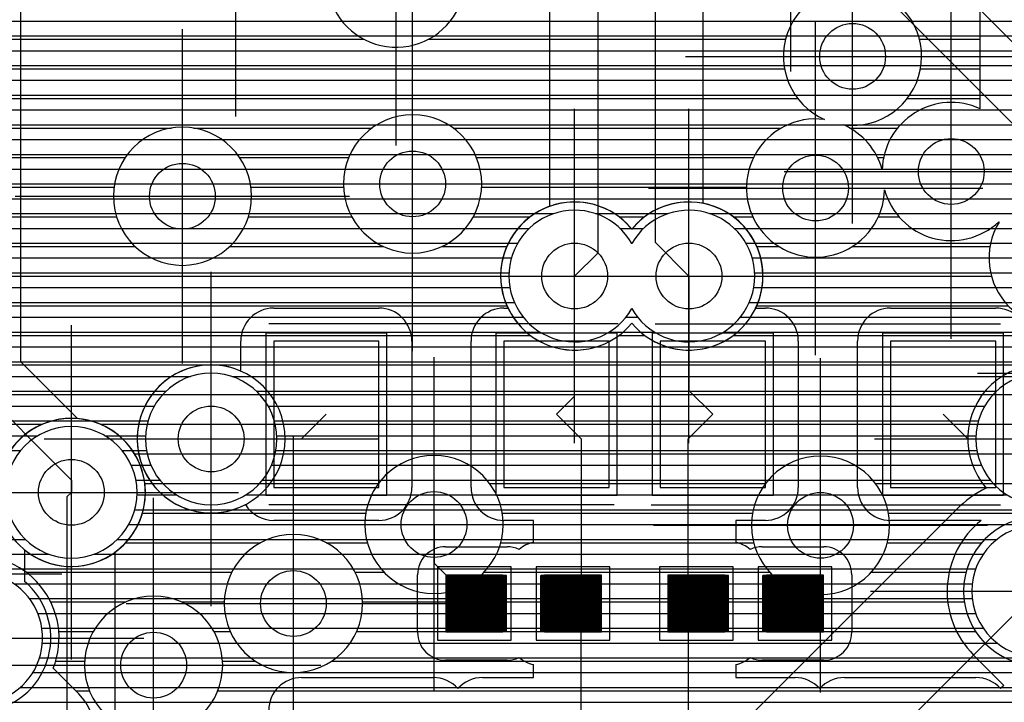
# Model space of a CAD drawing. Extents: x 25 to 291, y 23 to 136.
# Tile 134 of 147: x 66.31 to 72.3, y 101.3 to 105.45. Entities that reach past the tile are written whole.
import ezdxf

# ---------------------------------------------------------------- set-up
doc = ezdxf.new("R2010")
doc.units = 0
doc.layers.get('0').update_dxf_attribs({"linetype": 'CONTINUOUS'})
for name, color, linetype in [('copper_layer_2', 1, 'CONTINUOUS'), ('copper_layer_3', 3, 'CONTINUOUS'), ('copper_layer_bottom', 4, 'CONTINUOUS'), ('copper_layer_top', 5, 'CONTINUOUS'), ('drill_drawing', 6, 'CONTINUOUS'), ('paste_mask_top', 2, 'CONTINUOUS'), ('silkscreen_top', 1, 'CONTINUOUS'), ('solder_mask_top', 1, 'CONTINUOUS')]:
    doc.layers.add(name, color=color, linetype=linetype)

# ---------------------------------------------------------------- blocks, each defined once
blk = doc.blocks.new('D20')
blk.add_circle((0, 0), 0.2)
blk = doc.blocks.new('D482')
blk.add_lwpolyline([(0.32004, 0.4445), (-0.32004, 0.4445), (-0.32004, -0.4445), (0.32004, -0.4445)], close=True)
blk = doc.blocks.new('D632')
blk.add_lwpolyline([(0.04826, 0.04826), (-0.04826, 0.04826), (-0.04826, -0.04826), (0.04826, -0.04826)], close=True)
blk = doc.blocks.new('D648')
blk.add_lwpolyline([(0.17272, 0.17272), (-0.17272, 0.17272), (-0.17272, -0.17272), (0.17272, -0.17272)], close=True)
blk = doc.blocks.new('D568')
blk.add_lwpolyline([(0.3683, 0.49276), (-0.3683, 0.49276), (-0.3683, -0.49276), (0.3683, -0.49276)], close=True)
blk = doc.blocks.new('D654')
blk.add_lwpolyline([(0.22352, 0.22352), (-0.22352, 0.22352), (-0.22352, -0.22352), (0.22352, -0.22352)], close=True)

msp = doc.modelspace()

# ---------------------------------------------------------------- linework, layer by layer
at = {"layer": 'copper_layer_2', "color": 1}
for points in [[(60.067564, 105.439929), (75.370079, 105.439929)], [(59.977648, 105.349759), (75.370079, 105.349759)], [(59.887478, 105.259843), (75.370079, 105.259843)], [(59.797562, 105.169926), (75.370079, 105.169926)], [(59.707645, 105.079756), (75.370079, 105.079756)], [(59.617475, 104.98984), (75.370079, 104.98984)], [(59.527559, 104.899924), (75.370079, 104.899924)], [(59.437643, 104.809754), (75.370079, 104.809754)], [(59.347473, 104.719837), (75.370079, 104.719837)], [(59.257557, 104.629921), (75.370079, 104.629921)], [(59.16764, 104.539751), (75.370079, 104.539751)], [(59.07747, 104.449835), (75.370079, 104.449835)], [(58.987554, 104.359919), (75.370079, 104.359919)], [(58.897638, 104.269749), (69.559309, 104.269749)], [(69.811024, 104.269749), (70.254255, 104.269749)], [(70.505969, 104.269749), (75.370079, 104.269749)], [(58.807468, 104.179832), (69.409195, 104.179832)], [(69.960884, 104.179832), (70.104394, 104.179832)], [(70.656083, 104.179832), (75.370079, 104.179832)], [(58.717551, 104.089916), (69.338583, 104.089916)], [(70.03175, 104.089916), (70.033528, 104.089916)], [(70.726695, 104.089916), (75.370079, 104.089916)], [(58.627635, 104), (69.300483, 104)], [(70.764796, 104), (75.370079, 104)], [(58.537465, 103.90983), (69.285497, 103.90983)], [(70.779782, 103.90983), (75.370079, 103.90983)], [(58.447549, 103.819914), (69.291339, 103.819914)], [(70.77394, 103.819914), (75.370079, 103.819914)], [(58.357633, 103.729997), (69.318771, 103.729997)], [(70.746507, 103.729997), (75.370079, 103.729997)], [(58.267463, 103.639827), (69.373127, 103.639827)], [(69.997206, 103.639827), (70.068072, 103.639827)], [(70.692151, 103.639827), (75.370079, 103.639827)], [(58.177546, 103.549911), (69.474981, 103.549911)], [(69.895352, 103.549911), (70.169926, 103.549911)], [(70.590297, 103.549911), (75.370079, 103.549911)], [(58.08763, 103.459995), (75.370079, 103.459995)], [(57.99746, 103.369825), (75.370079, 103.369825)], [(57.907544, 103.279909), (67.349251, 103.279909)], [(67.600965, 103.279909), (72.399289, 103.279909)], [(57.817628, 103.189992), (67.19939, 103.189992)], [(67.75108, 103.189992), (72.249174, 103.189992)], [(57.727457, 103.099822), (67.128524, 103.099822)], [(67.821692, 103.099822), (72.178562, 103.099822)], [(57.637541, 103.009906), (67.090424, 103.009906)], [(67.859792, 103.009906), (72.140462, 103.009906)], [(57.547625, 102.91999), (66.422149, 102.91999)], [(66.828042, 102.91999), (67.075692, 102.91999)], [(67.874778, 102.91999), (72.12573, 102.91999)], [(57.457455, 102.82982), (66.316739, 102.82982)], [(66.933706, 102.82982), (67.08128, 102.82982)], [(67.868936, 102.82982), (72.131318, 102.82982)], [(66.989586, 102.739903), (67.108712, 102.739903)], [(67.841504, 102.739903), (72.15875, 102.739903)], [(67.018034, 102.649987), (67.163068, 102.649987)], [(67.787148, 102.649987), (72.213106, 102.649987)], [(67.024892, 102.559817), (67.264923, 102.559817)], [(67.685293, 102.559817), (72.314961, 102.559817)], [(67.010922, 102.469901), (75.370079, 102.469901)], [(66.974092, 102.379985), (75.370079, 102.379985)], [(57.355093, 102.289815), (66.344679, 102.289815)], [(66.905512, 102.289815), (72.253239, 102.289815)], [(57.355093, 102.199898), (66.486919, 102.199898)], [(66.763526, 102.199898), (72.169164, 102.199898)], [(57.355093, 102.109982), (72.123444, 102.109982)], [(66.276607, 102.019812), (72.102616, 102.019812)], [(66.370333, 101.929896), (72.102616, 101.929896)], [(66.421133, 101.83998), (72.123698, 101.83998)], [(66.445771, 101.749809), (72.169672, 101.749809)], [(66.449073, 101.659893), (72.254001, 101.659893)], [(66.431547, 101.569977), (73.568199, 101.569977)], [(66.390399, 101.479807), (73.630429, 101.479807)], [(66.314453, 101.389891), (73.751588, 101.389891)], [(66.137668, 101.299975), (75.370079, 101.299975)]]:
    msp.add_lwpolyline(points, dxfattribs=at)
for points in [[(70.032766, 104.088392), (70.032766, 104.088392), (70.032766, 104.088392, 3.775147), (70.032766, 103.692151), (70.032766, 103.692151)], [(70.032766, 103.692151), (70.032766, 103.692151), (70.032766, 103.692151, 3.772751), (70.032766, 104.088392), (70.032766, 104.088392)], [(67.875032, 102.900178), (67.875032, 102.900178), (67.875032, 102.900178, 1), (67.075438, 102.900178), (67.075438, 102.900178), (67.075438, 102.900178, 1), (67.875032, 102.900178), (67.875032, 102.900178)], [(67.875032, 102.900178), (67.875032, 102.900178), (67.875032, 102.900178, 1), (67.075438, 102.900178), (67.075438, 102.900178), (67.075438, 102.900178, 1), (67.875032, 102.900178), (67.875032, 102.900178)], [(72.92507, 102.900178), (72.92507, 102.900178), (72.92507, 102.900178, 1), (72.124968, 102.900178), (72.124968, 102.900178), (72.124968, 102.900178, 1), (72.92507, 102.900178), (72.92507, 102.900178)], [(72.92507, 102.900178), (72.92507, 102.900178), (72.92507, 102.900178, 1), (72.124968, 102.900178), (72.124968, 102.900178), (72.124968, 102.900178, 1), (72.92507, 102.900178), (72.92507, 102.900178)], [(67.025146, 102.575311), (67.025146, 102.575311), (67.025146, 102.575311, 1), (66.225044, 102.575311), (66.225044, 102.575311), (66.225044, 102.575311, 1), (67.025146, 102.575311), (67.025146, 102.575311)], [(67.025146, 102.575311), (67.025146, 102.575311), (67.025146, 102.575311, 1), (66.225044, 102.575311), (66.225044, 102.575311), (66.225044, 102.575311, 1), (67.025146, 102.575311), (67.025146, 102.575311)], [(72.900178, 101.975108), (72.900178, 101.975108), (72.900178, 101.975108, 1), (72.100076, 101.975108), (72.100076, 101.975108), (72.100076, 101.975108, 1), (72.900178, 101.975108), (72.900178, 101.975108)], [(72.900178, 101.975108), (72.900178, 101.975108), (72.900178, 101.975108, 1), (72.100076, 101.975108), (72.100076, 101.975108), (72.100076, 101.975108, 1), (72.900178, 101.975108), (72.900178, 101.975108)], [(66.074676, 101.290831), (66.074676, 101.290831), (66.074676, 101.290831, 3.035779), (65.675641, 101.549403), (65.675641, 101.549403)]]:
    msp.add_lwpolyline(points, format="xyb", dxfattribs=at)
at = {"layer": 'copper_layer_3', "color": 3}
for points in [[(68.425705, 106.082296), (68.425705, 106.082296, 3.411638), (68.874524, 106.018034), (68.874524, 106.018034)], [(71.321565, 104.808738), (71.321565, 104.808738), (71.321565, 104.808738, 13.653692), (71.203708, 104.841758), (71.203708, 104.841758)], [(72.150114, 104.907036), (72.150114, 104.907036), (72.150114, 104.907036, 0.538239), (71.555245, 104.535941), (71.555245, 104.535941)], [(69.120142, 104.450089), (69.120142, 104.450089), (69.120142, 104.450089, 1), (68.279909, 104.450089), (68.279909, 104.450089), (68.279909, 104.450089, 1), (69.120142, 104.450089), (69.120142, 104.450089)], [(69.120142, 104.450089), (69.120142, 104.450089), (69.120142, 104.450089, 1), (68.279909, 104.450089), (68.279909, 104.450089), (68.279909, 104.450089, 1), (69.120142, 104.450089), (69.120142, 104.450089)], [(71.203708, 104.841758), (71.203708, 104.841758), (71.203708, 104.841758, 2.60087), (71.569977, 104.414529), (71.569977, 104.414529)], [(67.720091, 104.375159), (67.720091, 104.375159), (67.720091, 104.375159, 1), (66.880366, 104.375159), (66.880366, 104.375159), (66.880366, 104.375159, 1), (67.720091, 104.375159), (67.720091, 104.375159)], [(67.720091, 104.375159), (67.720091, 104.375159), (67.720091, 104.375159, 1), (66.880366, 104.375159), (66.880366, 104.375159), (66.880366, 104.375159, 1), (67.720091, 104.375159), (67.720091, 104.375159)], [(71.555245, 104.535941), (71.555245, 104.535941), (71.555245, 104.535941, 0.224219), (71.321565, 104.808738), (71.321565, 104.808738)], [(71.569977, 104.414529), (71.569977, 104.414529), (71.569977, 104.414529, 0.566487), (72.263907, 104.220218), (72.263907, 104.220218)], [(70.032766, 104.176022), (70.032766, 104.176022), (70.032766, 104.176022, 2.79071), (70.032766, 103.604267), (70.032766, 103.604267)], [(70.032766, 103.604267), (70.032766, 103.604267), (70.032766, 103.604267, 2.7897), (70.032766, 104.176022), (70.032766, 104.176022)], [(72.265939, 104.217932), (72.265939, 104.217932), (72.265939, 104.217932, 0.784372), (72.842774, 103.641097), (72.842774, 103.641097)], [(67.075184, 102.575311), (67.075184, 102.575311), (67.075184, 102.575311, 1), (66.175006, 102.575311), (66.175006, 102.575311), (66.175006, 102.575311, 1), (67.075184, 102.575311), (67.075184, 102.575311)], [(67.075184, 102.575311), (67.075184, 102.575311), (67.075184, 102.575311, 1), (66.175006, 102.575311), (66.175006, 102.575311), (66.175006, 102.575311, 1), (67.075184, 102.575311), (67.075184, 102.575311)], [(69.250191, 102.380239), (69.250191, 102.380239), (69.250191, 102.380239, 1), (68.409957, 102.380239), (68.409957, 102.380239), (68.409957, 102.380239, 1), (69.250191, 102.380239), (69.250191, 102.380239)], [(69.250191, 102.380239), (69.250191, 102.380239), (69.250191, 102.380239, 1), (68.409957, 102.380239), (68.409957, 102.380239), (68.409957, 102.380239, 1), (69.250191, 102.380239), (69.250191, 102.380239)], [(71.600203, 102.375159), (71.600203, 102.375159), (71.600203, 102.375159, 1), (70.75997, 102.375159), (70.75997, 102.375159), (70.75997, 102.375159, 1), (71.600203, 102.375159), (71.600203, 102.375159)], [(71.600203, 102.375159), (71.600203, 102.375159), (71.600203, 102.375159, 1), (70.75997, 102.375159), (70.75997, 102.375159), (70.75997, 102.375159, 1), (71.600203, 102.375159), (71.600203, 102.375159)], [(72.950216, 101.975108), (72.950216, 101.975108), (72.950216, 101.975108, 1), (72.050038, 101.975108), (72.050038, 101.975108), (72.050038, 101.975108, 1), (72.950216, 101.975108), (72.950216, 101.975108)], [(72.950216, 101.975108), (72.950216, 101.975108), (72.950216, 101.975108, 1), (72.050038, 101.975108), (72.050038, 101.975108), (72.050038, 101.975108, 1), (72.950216, 101.975108), (72.950216, 101.975108)], [(68.395225, 101.900178), (68.395225, 101.900178), (68.395225, 101.900178, 1), (67.554991, 101.900178), (67.554991, 101.900178), (67.554991, 101.900178, 1), (68.395225, 101.900178), (68.395225, 101.900178)], [(68.395225, 101.900178), (68.395225, 101.900178), (68.395225, 101.900178, 1), (67.554991, 101.900178), (67.554991, 101.900178), (67.554991, 101.900178, 1), (68.395225, 101.900178), (68.395225, 101.900178)], [(66.515113, 101.506223), (66.515113, 101.506223), (66.515113, 101.506223, 0.590273), (65.957836, 102.18161), (65.957836, 102.18161)], [(67.545085, 101.525273), (67.545085, 101.525273), (67.545085, 101.525273, 1), (66.705359, 101.525273), (66.705359, 101.525273), (66.705359, 101.525273, 1), (67.545085, 101.525273), (67.545085, 101.525273)], [(67.545085, 101.525273), (67.545085, 101.525273), (67.545085, 101.525273, 1), (66.705359, 101.525273), (66.705359, 101.525273), (66.705359, 101.525273, 1), (67.545085, 101.525273), (67.545085, 101.525273)], [(66.77013, 101.110236), (66.77013, 101.110236), (66.77013, 101.110236, 0.199211), (66.670561, 101.350521), (66.670561, 101.350521)]]:
    msp.add_lwpolyline(points, format="xyb", dxfattribs=at)
for points in [[(72.150114, 104.907036), (72.150114, 105.837694)], [(60.981966, 105.329947), (68.402083, 105.329947)], [(68.798324, 105.329947), (70.968504, 105.329947)], [(71.781814, 105.329947), (72.150114, 105.329947)], [(60.988316, 105.14986), (70.9619, 105.14986)], [(71.788418, 105.14986), (72.150114, 105.14986)], [(60.90856, 104.969774), (71.041656, 104.969774)], [(71.708661, 104.969774), (72.150114, 104.969774)], [(59.928372, 104.789942), (67.233426, 104.789942)], [(67.366777, 104.789942), (68.453137, 104.789942)], [(68.947168, 104.789942), (70.941834, 104.789942)], [(71.358649, 104.789942), (71.648971, 104.789942)], [(60.048006, 104.609855), (66.95174, 104.609855)], [(67.648463, 104.609855), (68.311659, 104.609855)], [(69.088646, 104.609855), (70.772924, 104.609855)], [(71.527305, 104.609855), (71.563881, 104.609855)], [(60.067564, 104.429769), (66.883668, 104.429769)], [(67.716535, 104.429769), (68.280671, 104.429769)], [(69.119634, 104.429769), (70.730251, 104.429769)], [(64.666497, 104.249936), (66.899162, 104.249936)], [(67.701041, 104.249936), (68.330963, 104.249936)], [(69.069342, 104.249936), (69.414783, 104.249936)], [(69.95555, 104.249936), (70.109728, 104.249936)], [(70.650495, 104.249936), (70.768606, 104.249936)], [(71.531877, 104.249936), (71.657861, 104.249936)], [(72.265939, 104.217932), (72.263907, 104.220218)], [(64.794514, 104.06985), (67.011684, 104.06985)], [(67.588519, 104.06985), (68.521971, 104.06985)], [(68.878334, 104.06985), (69.272543, 104.06985)], [(70.792736, 104.06985), (70.92634, 104.06985)], [(71.374143, 104.06985), (72.211074, 104.06985)], [(64.818644, 103.889764), (69.235204, 103.889764)], [(70.830074, 103.889764), (72.219964, 103.889764)], [(64.760732, 103.709931), (69.272797, 103.709931)], [(70.792482, 103.709931), (72.321565, 103.709931)], [(64.542037, 103.529845), (69.415545, 103.529845)], [(69.954788, 103.529845), (70.11049, 103.529845)], [(70.649733, 103.529845), (72.798578, 103.529845)], [(60.10795, 103.349759), (72.733045, 103.349759)], [(60.012954, 103.169926), (72.750826, 103.169926)], [(58.697993, 102.98984), (66.450343, 102.98984)], [(66.799848, 102.98984), (72.867158, 102.98984)], [(67.009144, 102.809754), (73.17526, 102.809754)], [(67.071882, 102.629921), (68.492507, 102.629921)], [(69.167894, 102.629921), (70.846076, 102.629921)], [(71.514097, 102.629921), (73.17526, 102.629921)], [(67.057404, 102.449835), (68.416053, 102.449835)], [(69.244348, 102.449835), (70.766828, 102.449835)], [(71.593345, 102.449835), (73.17526, 102.449835)], [(66.955804, 102.269749), (67.775718, 102.269749)], [(68.174498, 102.269749), (68.424943, 102.269749)], [(69.235458, 102.269749), (70.773686, 102.269749)], [(71.586741, 102.269749), (72.16002, 102.269749)], [(66.350521, 102.089916), (67.600457, 102.089916)], [(68.349759, 102.089916), (68.526543, 102.089916)], [(69.133604, 102.089916), (70.871984, 102.089916)], [(71.488443, 102.089916), (72.065024, 102.089916)], [(66.499365, 101.90983), (66.956566, 101.90983)], [(67.293879, 101.90983), (67.555245, 101.90983)], [(68.394971, 101.90983), (72.054864, 101.90983)], [(66.548641, 101.729743), (66.758446, 101.729743)], [(67.491999, 101.729743), (67.591313, 101.729743)], [(68.359157, 101.729743), (72.122936, 101.729743)], [(66.530099, 101.549911), (66.705867, 101.549911)], [(67.544323, 101.549911), (67.743459, 101.549911)], [(68.206756, 101.549911), (72.353315, 101.549911)], [(66.515113, 101.506223), (66.670561, 101.350521)], [(66.651257, 101.369825), (66.734823, 101.369825)], [(67.515367, 101.369825), (73.17526, 101.369825)]]:
    msp.add_lwpolyline(points, dxfattribs=at)
at = {"layer": 'copper_layer_bottom', "color": 4}
for points in [[(55.260097, 110.195326), (55.350013, 110.105156), (55.350013, 109.650241), (55.700025, 109.300229), (66.92507, 109.300229), (69.825248, 106.400305), (69.825248, 104.030226)], [(55.835154, 110.205232), (55.725171, 110.09525), (55.725171, 109.825248), (55.900178, 109.650241), (67.075184, 109.650241), (70.17526, 106.550165), (70.17526, 104.09525), (70.380239, 103.890272)], [(69.535179, 104.314453), (69.535179, 106.280163), (66.804928, 109.01016), (55.700025, 109.01016)], [(64.550165, 107.050292), (64.550165, 107.050292), (66.025146, 105.575311), (66.025146, 103.250191), (66.625095, 102.650241), (66.625095, 102.575311)], [(70.465075, 106.550165), (70.465075, 104.332233)], [(66.315215, 105.575311), (66.315215, 103.370333), (66.661671, 103.023622)], [(66.315215, 105.439929), (69.535179, 105.439929)], [(70.465075, 105.439929), (72.800102, 105.439929)], [(66.315215, 105.349759), (69.535179, 105.349759)], [(70.465075, 105.349759), (72.80569, 105.349759)], [(66.315215, 105.259843), (69.535179, 105.259843)], [(70.465075, 105.259843), (72.829566, 105.259843)], [(66.315215, 105.169926), (69.535179, 105.169926)], [(70.465075, 105.169926), (72.876302, 105.169926)], [(66.315215, 105.079756), (69.535179, 105.079756)], [(70.465075, 105.079756), (72.954026, 105.079756)], [(66.315215, 104.98984), (69.535179, 104.98984)], [(70.465075, 104.98984), (73.044196, 104.98984)], [(66.315215, 104.899924), (69.535179, 104.899924)], [(70.465075, 104.899924), (73.134112, 104.899924)], [(66.315215, 104.809754), (69.535179, 104.809754)], [(70.465075, 104.809754), (73.224028, 104.809754)], [(66.315215, 104.719837), (69.535179, 104.719837)], [(70.465075, 104.719837), (73.314199, 104.719837)], [(66.315215, 104.629921), (69.535179, 104.629921)], [(70.465075, 104.629921), (73.404115, 104.629921)], [(66.315215, 104.539751), (69.535179, 104.539751)], [(70.465075, 104.539751), (73.494031, 104.539751)], [(66.315215, 104.449835), (69.535179, 104.449835)], [(70.465075, 104.449835), (73.584201, 104.449835)], [(66.315215, 104.359919), (69.535179, 104.359919)], [(70.465075, 104.359919), (73.674117, 104.359919)], [(66.315215, 104.269749), (69.443485, 104.269749)], [(70.621793, 104.269749), (73.764034, 104.269749)], [(66.315215, 104.179832), (69.340869, 104.179832)], [(70.724409, 104.179832), (73.854204, 104.179832)], [(66.315215, 104.089916), (69.281941, 104.089916)], [(70.783338, 104.089916), (73.94412, 104.089916)], [(66.315215, 104), (69.248666, 104)], [(69.685039, 103.890272), (69.825248, 104.030226)], [(70.816612, 104), (74.034036, 104)], [(66.315215, 103.90983), (69.235458, 103.90983)], [(70.82982, 103.90983), (74.123952, 103.90983)], [(66.315215, 103.819914), (69.240538, 103.819914)], [(70.82474, 103.819914), (74.214122, 103.819914)], [(66.315215, 103.729997), (69.264669, 103.729997)], [(70.80061, 103.729997), (74.304039, 103.729997)], [(66.315215, 103.639827), (69.311151, 103.639827)], [(70.754128, 103.639827), (74.320041, 103.639827)], [(66.315215, 103.549911), (69.390653, 103.549911)], [(69.979426, 103.549911), (70.085852, 103.549911)], [(70.674625, 103.549911), (74.320041, 103.549911)], [(66.315215, 103.459995), (69.553467, 103.459995)], [(69.816612, 103.459995), (70.248666, 103.459995)], [(70.511811, 103.459995), (74.320041, 103.459995)], [(66.315469, 103.369825), (74.320041, 103.369825)], [(66.405639, 103.279909), (67.23368, 103.279909)], [(67.716789, 103.279909), (72.283465, 103.279909)], [(66.495555, 103.189992), (67.13081, 103.189992)], [(67.819406, 103.189992), (72.180848, 103.189992)], [(66.585471, 103.099822), (67.071882, 103.099822)], [(67.878334, 103.099822), (72.12192, 103.099822)], [(66.741681, 103.009906), (67.038608, 103.009906)], [(67.911608, 103.009906), (72.088646, 103.009906)], [(66.914402, 102.91999), (67.025654, 102.91999)], [(67.924816, 102.91999), (72.075692, 102.91999)], [(66.99619, 102.82982), (67.030734, 102.82982)], [(67.919736, 102.82982), (72.080772, 102.82982)], [(67.043942, 102.739903), (67.05461, 102.739903)], [(67.895606, 102.739903), (72.104648, 102.739903)], [(67.068834, 102.649987), (67.101092, 102.649987)], [(67.849124, 102.649987), (72.15113, 102.649987)], [(67.07493, 102.559817), (67.180848, 102.559817)], [(67.769622, 102.559817), (72.115316, 102.559817)], [(65.940056, 99.280163), (68.815088, 99.280163), (72.00508, 102.470155)], [(67.062738, 102.469901), (67.343663, 102.469901)], [(67.606807, 102.469901), (72.004826, 102.469901)], [(67.03048, 102.379985), (71.91491, 102.379985)], [(66.973076, 102.289815), (71.82474, 102.289815)], [(66.340107, 102.226822), (66.340107, 102.03429)], [(66.340107, 102.199898), (66.376937, 102.199898)], [(66.873508, 102.199898), (71.734823, 102.199898)], [(66.340107, 102.109982), (71.644907, 102.109982)], [(66.356363, 102.019812), (71.554737, 102.019812)], [(45.91999, 98.02032), (65.380239, 98.02032), (65.940056, 98.580137), (69.105156, 98.580137), (72.500127, 101.975108)], [(66.431039, 101.929896), (71.464821, 101.929896)], [(66.474473, 101.83998), (71.374905, 101.83998)], [(66.496063, 101.749809), (71.284735, 101.749809)], [(66.499111, 101.659893), (71.194818, 101.659893)], [(66.483871, 101.569977), (71.104902, 101.569977)], [(66.448057, 101.479807), (71.014732, 101.479807)], [(66.385319, 101.389891), (70.924816, 101.389891)], [(66.274067, 101.299975), (70.8349, 101.299975)]]:
    msp.add_lwpolyline(points, dxfattribs=at)
for points in [[(69.535179, 104.314453), (69.535179, 104.314453), (69.535179, 104.314453, 1.315899), (70.032766, 103.604267), (70.032766, 103.604267)], [(70.032766, 103.604267), (70.032766, 103.604267), (70.032766, 103.604267, 1.423875), (70.465075, 104.332233), (70.465075, 104.332233)], [(67.92507, 102.900178), (67.92507, 102.900178), (67.92507, 102.900178, 1), (67.0254, 102.900178), (67.0254, 102.900178), (67.0254, 102.900178, 1), (67.92507, 102.900178), (67.92507, 102.900178)], [(67.92507, 102.900178), (67.92507, 102.900178), (67.92507, 102.900178, 1), (67.0254, 102.900178), (67.0254, 102.900178), (67.0254, 102.900178, 1), (67.92507, 102.900178), (67.92507, 102.900178)], [(72.845568, 102.584201), (72.845568, 102.584201), (72.845568, 102.584201, 2.303237), (72.188214, 102.601981), (72.188214, 102.601981)], [(66.340107, 102.226822), (66.340107, 102.226822), (66.340107, 102.226822, 1.359434), (66.661671, 103.023622), (66.661671, 103.023622)], [(72.188214, 102.601981), (72.188214, 102.601981), (72.188214, 102.601981, 0.08147), (72.00508, 102.470155), (72.00508, 102.470155)], [(66.139192, 101.249174), (66.139192, 101.249174), (66.139192, 101.249174, 0.627282), (66.340107, 102.03429), (66.340107, 102.03429)]]:
    msp.add_lwpolyline(points, format="xyb", dxfattribs=at)
at = {"layer": 'copper_layer_top', "color": 5}
for points in [[(71.725171, 107.750318), (71.725171, 105.93523), (74.050038, 103.610109), (74.050038, 102.700279)], [(73.700025, 103.15621), (73.700025, 103.465329), (71.477775, 105.687833)], [(60.051308, 105.439929), (71.725425, 105.439929)], [(59.961138, 105.349759), (71.815596, 105.349759)], [(59.871222, 105.259843), (71.905512, 105.259843)], [(59.781306, 105.169926), (71.995428, 105.169926)], [(59.691135, 105.079756), (72.085598, 105.079756)], [(59.601219, 104.98984), (72.175514, 104.98984)], [(59.511303, 104.899924), (72.265431, 104.899924)], [(59.421133, 104.809754), (72.355601, 104.809754)], [(59.331217, 104.719837), (72.445517, 104.719837)], [(59.2413, 104.629921), (72.535433, 104.629921)], [(59.15113, 104.539751), (72.625603, 104.539751)], [(59.061214, 104.449835), (72.715519, 104.449835)], [(58.971298, 104.359919), (72.805436, 104.359919)], [(58.881128, 104.269749), (69.443485, 104.269749)], [(69.926594, 104.269749), (70.138684, 104.269749)], [(70.621793, 104.269749), (72.895606, 104.269749)], [(58.791212, 104.179832), (69.340869, 104.179832)], [(70.029464, 104.179832), (70.035814, 104.179832)], [(70.724409, 104.179832), (72.985522, 104.179832)], [(58.701295, 104.089916), (69.281941, 104.089916)], [(70.783338, 104.089916), (73.075438, 104.089916)], [(58.611125, 104), (69.248666, 104)], [(70.816612, 104), (73.165608, 104)], [(58.521209, 103.90983), (69.235458, 103.90983)], [(69.575057, 103.050292), (69.685039, 103.160274), (69.685039, 103.890272)], [(70.380239, 103.890272), (70.380239, 103.195326), (70.525019, 103.050292)], [(70.82982, 103.90983), (73.255525, 103.90983)], [(58.431293, 103.819914), (69.240538, 103.819914)], [(70.82474, 103.819914), (73.345441, 103.819914)], [(58.341123, 103.729997), (69.264669, 103.729997)], [(67.85522, 103.695199), (68.495047, 103.695199)], [(69.255017, 103.695199), (69.279655, 103.695199)], [(70.785624, 103.695199), (70.84506, 103.695199)], [(70.80061, 103.729997), (73.435611, 103.729997)], [(71.605029, 103.695199), (72.24511, 103.695199)], [(58.251207, 103.639827), (67.717043, 103.639827)], [(68.633223, 103.639827), (69.117094, 103.639827)], [(70.983236, 103.639827), (71.467107, 103.639827)], [(58.16129, 103.549911), (67.662687, 103.549911)], [(68.687579, 103.549911), (69.062738, 103.549911)], [(71.037592, 103.549911), (71.412751, 103.549911)], [(58.07112, 103.459995), (67.655067, 103.459995)], [(67.655067, 103.312675), (67.655067, 103.495301)], [(68.695199, 103.495301), (68.695199, 102.605283)], [(68.695199, 103.459995), (69.055118, 103.459995)], [(69.055118, 102.605283), (69.055118, 103.495301)], [(71.045212, 103.495301), (71.045212, 102.605283)], [(71.045212, 103.459995), (71.405131, 103.459995)], [(71.405131, 102.605283), (71.405131, 103.495301)], [(57.981204, 103.369825), (67.655067, 103.369825)], [(68.695199, 103.369825), (69.055118, 103.369825)], [(71.045212, 103.369825), (71.405131, 103.369825)], [(57.891288, 103.279909), (67.23368, 103.279909)], [(68.695199, 103.279909), (69.055118, 103.279909)], [(71.045212, 103.279909), (71.405131, 103.279909)], [(57.801118, 103.189992), (67.13081, 103.189992)], [(68.695199, 103.189992), (69.055118, 103.189992)], [(71.045212, 103.189992), (71.405131, 103.189992)], [(57.711201, 103.099822), (67.071882, 103.099822)], [(68.695199, 103.099822), (69.055118, 103.099822)], [(71.045212, 103.099822), (71.405131, 103.099822)], [(67.475235, 102.900178), (68.025146, 102.900178), (68.17526, 103.050292)], [(69.575057, 103.050292), (69.725171, 102.900178), (69.725171, 101.925324)], [(70.375159, 101.885192), (70.375159, 102.900178), (70.525019, 103.050292)], [(71.92507, 103.050292), (72.075184, 102.900178), (72.525019, 102.900178)], [(57.621285, 103.009906), (66.508763, 103.009906)], [(66.741681, 103.009906), (67.038608, 103.009906)], [(68.695199, 103.009906), (69.055118, 103.009906)], [(71.045212, 103.009906), (71.405131, 103.009906)], [(57.531115, 102.91999), (66.335789, 102.91999)], [(66.914402, 102.91999), (67.025654, 102.91999)], [(68.695199, 102.91999), (69.055118, 102.91999)], [(71.045212, 102.91999), (71.405131, 102.91999)], [(66.99619, 102.82982), (67.030734, 102.82982)], [(68.695199, 102.82982), (69.055118, 102.82982)], [(71.045212, 102.82982), (71.405131, 102.82982)], [(67.043942, 102.739903), (67.05461, 102.739903)], [(68.695199, 102.739903), (69.055118, 102.739903)], [(71.045212, 102.739903), (71.405131, 102.739903)], [(67.068834, 102.649987), (67.101092, 102.649987)], [(68.695199, 102.649987), (69.055118, 102.649987)], [(71.045212, 102.649987), (71.405131, 102.649987)], [(66.600203, 100.525273), (66.600203, 102.550165), (66.625095, 102.575311)], [(67.07493, 102.559817), (67.180848, 102.559817)], [(68.689865, 102.559817), (69.060452, 102.559817)], [(71.039878, 102.559817), (71.410465, 102.559817)], [(67.062738, 102.469901), (67.343663, 102.469901)], [(67.606807, 102.469901), (67.707899, 102.469901)], [(68.642367, 102.469901), (69.10795, 102.469901)], [(70.99238, 102.469901), (71.457963, 102.469901)], [(67.03048, 102.379985), (69.435103, 102.379985)], [(68.495047, 102.405131), (67.85522, 102.405131)], [(68.830074, 102.380239), (68.830074, 102.145288), (69.075184, 101.900178)], [(69.435103, 102.271273), (69.435103, 102.405131), (69.255017, 102.405131)], [(70.84506, 102.405131), (70.665227, 102.405131), (70.665227, 102.271273)], [(70.665227, 102.379985), (72.127762, 102.379985)], [(71.025146, 101.900178), (71.180086, 102.055118), (71.180086, 102.375159)], [(72.157226, 102.405131), (71.605029, 102.405131)], [(66.973076, 102.289815), (69.435103, 102.289815)], [(70.665227, 102.289815), (72.049022, 102.289815)], [(66.890018, 102.211582), (66.890018, 101.002032)], [(66.890018, 102.199898), (68.784608, 102.199898)], [(68.900178, 102.24511), (69.275083, 102.24511)], [(70.825248, 102.24511), (71.200152, 102.24511)], [(71.315723, 102.199898), (71.998222, 102.199898)], [(66.890018, 102.109982), (68.733807, 102.109982)], [(68.730251, 101.725171), (68.730251, 102.075184)], [(71.366523, 102.109982), (71.96698, 102.109982)], [(71.370079, 102.075184), (71.370079, 101.725171)], [(66.890018, 102.019812), (68.730251, 102.019812)], [(69.270257, 102.070104), (68.905258, 102.070104), (68.905258, 101.730251), (69.270257, 101.730251), (69.270257, 102.070104)], [(68.905258, 101.730251), (68.905258, 102.070104)], [(68.910084, 101.730251), (68.910084, 102.070104)], [(68.915164, 101.730251), (68.915164, 102.070104)], [(68.920244, 101.730251), (68.920244, 102.070104)], [(68.92507, 101.730251), (68.92507, 102.070104)], [(68.93015, 101.730251), (68.93015, 102.070104)], [(68.93523, 101.730251), (68.93523, 102.070104)], [(68.940056, 101.730251), (68.940056, 102.070104)], [(68.945136, 101.730251), (68.945136, 102.070104)], [(68.950216, 101.730251), (68.950216, 102.070104)], [(68.955042, 101.730251), (68.955042, 102.070104)], [(68.960122, 101.730251), (68.960122, 102.070104)], [(68.965202, 101.730251), (68.965202, 102.070104)], [(68.970028, 101.730251), (68.970028, 102.070104)], [(68.975108, 101.730251), (68.975108, 102.070104)], [(68.980188, 101.730251), (68.980188, 102.070104)], [(68.985014, 101.730251), (68.985014, 102.070104)], [(68.990094, 101.730251), (68.990094, 102.070104)], [(68.995174, 101.730251), (68.995174, 102.070104)], [(69.000254, 101.730251), (69.000254, 102.070104)], [(69.00508, 101.730251), (69.00508, 102.070104)], [(69.01016, 101.730251), (69.01016, 102.070104)], [(69.01524, 101.730251), (69.01524, 102.070104)], [(69.020066, 101.730251), (69.020066, 102.070104)], [(69.025146, 101.730251), (69.025146, 102.070104)], [(69.030226, 101.730251), (69.030226, 102.070104)], [(69.035052, 101.730251), (69.035052, 102.070104)], [(69.040132, 101.730251), (69.040132, 102.070104)], [(69.045212, 101.730251), (69.045212, 102.070104)], [(69.050038, 101.730251), (69.050038, 102.070104)], [(69.055118, 101.730251), (69.055118, 102.070104)], [(69.060198, 101.730251), (69.060198, 102.070104)], [(69.065024, 101.730251), (69.065024, 102.070104)], [(69.070104, 101.730251), (69.070104, 102.070104)], [(69.075184, 101.730251), (69.075184, 102.070104)], [(69.080264, 101.730251), (69.080264, 102.070104)], [(69.08509, 101.730251), (69.08509, 102.070104)], [(69.09017, 101.730251), (69.09017, 102.070104)], [(69.09525, 101.730251), (69.09525, 102.070104)], [(69.100076, 101.730251), (69.100076, 102.070104)], [(69.105156, 101.730251), (69.105156, 102.070104)], [(69.110236, 101.730251), (69.110236, 102.070104)], [(69.115062, 101.730251), (69.115062, 102.070104)], [(69.120142, 101.730251), (69.120142, 102.070104)], [(69.125222, 101.730251), (69.125222, 102.070104)], [(69.130048, 101.730251), (69.130048, 102.070104)], [(69.135128, 101.730251), (69.135128, 102.070104)], [(69.140208, 101.730251), (69.140208, 102.070104)], [(69.145034, 101.730251), (69.145034, 102.070104)], [(69.150114, 101.730251), (69.150114, 102.070104)], [(69.155194, 101.730251), (69.155194, 102.070104)], [(69.16002, 101.730251), (69.16002, 102.070104)], [(69.1651, 101.730251), (69.1651, 102.070104)], [(69.17018, 101.730251), (69.17018, 102.070104)], [(69.17526, 101.730251), (69.17526, 102.070104)], [(69.180086, 101.730251), (69.180086, 102.070104)], [(69.185166, 101.730251), (69.185166, 102.070104)], [(69.190246, 101.730251), (69.190246, 102.070104)], [(69.195072, 101.730251), (69.195072, 102.070104)], [(69.200152, 101.730251), (69.200152, 102.070104)], [(69.205232, 101.730251), (69.205232, 102.070104)], [(69.210058, 101.730251), (69.210058, 102.070104)], [(69.215138, 101.730251), (69.215138, 102.070104)], [(69.220218, 101.730251), (69.220218, 102.070104)], [(69.225044, 101.730251), (69.225044, 102.070104)], [(69.230124, 101.730251), (69.230124, 102.070104)], [(69.235204, 101.730251), (69.235204, 102.070104)], [(69.24003, 101.730251), (69.24003, 102.070104)], [(69.24511, 101.730251), (69.24511, 102.070104)], [(69.250191, 101.730251), (69.250191, 102.070104)], [(69.255017, 101.730251), (69.255017, 102.070104)], [(69.260097, 101.730251), (69.260097, 102.070104)], [(69.265177, 101.730251), (69.265177, 102.070104)], [(69.84506, 102.070104), (69.480061, 102.070104), (69.480061, 101.730251), (69.84506, 101.730251), (69.84506, 102.070104)], [(69.480061, 101.730251), (69.480061, 102.070104)], [(69.485141, 101.730251), (69.485141, 102.070104)], [(69.490221, 101.730251), (69.490221, 102.070104)], [(69.495047, 101.730251), (69.495047, 102.070104)], [(69.500127, 101.730251), (69.500127, 102.070104)], [(69.505207, 101.730251), (69.505207, 102.070104)], [(69.510033, 101.730251), (69.510033, 102.070104)], [(69.515113, 101.730251), (69.515113, 102.070104)], [(69.520193, 101.730251), (69.520193, 102.070104)], [(69.525019, 101.730251), (69.525019, 102.070104)], [(69.530099, 101.730251), (69.530099, 102.070104)], [(69.535179, 101.730251), (69.535179, 102.070104)], [(69.540259, 101.730251), (69.540259, 102.070104)], [(69.545085, 101.730251), (69.545085, 102.070104)], [(69.550165, 101.730251), (69.550165, 102.070104)], [(69.555245, 101.730251), (69.555245, 102.070104)], [(69.560071, 101.730251), (69.560071, 102.070104)], [(69.565151, 101.730251), (69.565151, 102.070104)], [(69.570231, 101.730251), (69.570231, 102.070104)], [(69.575057, 101.730251), (69.575057, 102.070104)], [(69.580137, 101.730251), (69.580137, 102.070104)], [(69.585217, 101.730251), (69.585217, 102.070104)], [(69.590043, 101.730251), (69.590043, 102.070104)], [(69.595123, 101.730251), (69.595123, 102.070104)], [(69.600203, 101.730251), (69.600203, 102.070104)], [(69.605029, 101.730251), (69.605029, 102.070104)], [(69.610109, 101.730251), (69.610109, 102.070104)], [(69.615189, 101.730251), (69.615189, 102.070104)], [(69.620015, 101.730251), (69.620015, 102.070104)], [(69.625095, 101.730251), (69.625095, 102.070104)], [(69.630175, 101.730251), (69.630175, 102.070104)], [(69.635255, 101.730251), (69.635255, 102.070104)], [(69.640081, 101.730251), (69.640081, 102.070104)], [(69.645161, 101.730251), (69.645161, 102.070104)], [(69.650241, 101.730251), (69.650241, 102.070104)], [(69.655067, 101.730251), (69.655067, 102.070104)], [(69.660147, 101.730251), (69.660147, 102.070104)], [(69.665227, 101.730251), (69.665227, 102.070104)], [(69.670053, 101.730251), (69.670053, 102.070104)], [(69.675133, 101.730251), (69.675133, 102.070104)], [(69.680213, 101.730251), (69.680213, 102.070104)], [(69.685039, 101.730251), (69.685039, 102.070104)], [(69.690119, 101.730251), (69.690119, 102.070104)], [(69.695199, 101.730251), (69.695199, 102.070104)], [(69.700025, 101.730251), (69.700025, 102.070104)], [(69.705105, 101.730251), (69.705105, 102.070104)], [(69.710185, 101.730251), (69.710185, 102.070104)], [(69.715265, 101.730251), (69.715265, 102.070104)], [(69.720091, 101.730251), (69.720091, 102.070104)], [(69.725171, 101.730251), (69.725171, 102.070104)], [(69.730251, 101.730251), (69.730251, 102.070104)], [(69.735077, 101.730251), (69.735077, 102.070104)], [(69.740157, 101.730251), (69.740157, 102.070104)], [(69.745237, 101.730251), (69.745237, 102.070104)], [(69.750064, 101.730251), (69.750064, 102.070104)], [(69.755144, 101.730251), (69.755144, 102.070104)], [(69.760224, 101.730251), (69.760224, 102.070104)], [(69.76505, 101.730251), (69.76505, 102.070104)], [(69.77013, 101.730251), (69.77013, 102.070104)], [(69.77521, 101.730251), (69.77521, 102.070104)], [(69.780036, 101.730251), (69.780036, 102.070104)], [(69.785116, 101.730251), (69.785116, 102.070104)], [(69.790196, 101.730251), (69.790196, 102.070104)], [(69.795022, 101.730251), (69.795022, 102.070104)], [(69.800102, 101.730251), (69.800102, 102.070104)], [(69.805182, 101.730251), (69.805182, 102.070104)], [(69.810262, 101.730251), (69.810262, 102.070104)], [(69.815088, 101.730251), (69.815088, 102.070104)], [(69.820168, 101.730251), (69.820168, 102.070104)], [(69.825248, 101.730251), (69.825248, 102.070104)], [(69.830074, 101.730251), (69.830074, 102.070104)], [(69.835154, 101.730251), (69.835154, 102.070104)], [(69.840234, 101.730251), (69.840234, 102.070104)], [(70.255017, 101.730251), (70.620015, 101.730251), (70.620015, 102.070104), (70.255017, 102.070104), (70.255017, 101.730251), (70.255017, 102.070104)], [(70.260097, 101.730251), (70.260097, 102.070104)], [(70.265177, 101.730251), (70.265177, 102.070104)], [(70.270257, 101.730251), (70.270257, 102.070104)], [(70.275083, 101.730251), (70.275083, 102.070104)], [(70.280163, 101.730251), (70.280163, 102.070104)], [(70.285243, 101.730251), (70.285243, 102.070104)], [(70.290069, 101.730251), (70.290069, 102.070104)], [(70.295149, 101.730251), (70.295149, 102.070104)], [(70.300229, 101.730251), (70.300229, 102.070104)], [(70.305055, 101.730251), (70.305055, 102.070104)], [(70.310135, 101.730251), (70.310135, 102.070104)], [(70.315215, 101.730251), (70.315215, 102.070104)], [(70.320041, 101.730251), (70.320041, 102.070104)], [(70.325121, 101.730251), (70.325121, 102.070104)], [(70.330201, 101.730251), (70.330201, 102.070104)], [(70.335027, 101.730251), (70.335027, 102.070104)], [(70.340107, 101.730251), (70.340107, 102.070104)], [(70.345187, 101.730251), (70.345187, 102.070104)], [(70.350267, 101.730251), (70.350267, 102.070104)], [(70.355093, 101.730251), (70.355093, 102.070104)], [(70.360173, 101.730251), (70.360173, 102.070104)], [(70.365253, 101.730251), (70.365253, 102.070104)], [(70.370079, 101.730251), (70.370079, 102.070104)], [(70.375159, 101.730251), (70.375159, 102.070104)], [(70.380239, 101.730251), (70.380239, 102.070104)], [(70.385065, 101.730251), (70.385065, 102.070104)], [(70.390145, 101.730251), (70.390145, 102.070104)], [(70.395225, 101.730251), (70.395225, 102.070104)], [(70.400051, 101.730251), (70.400051, 102.070104)], [(70.405131, 101.730251), (70.405131, 102.070104)], [(70.410211, 101.730251), (70.410211, 102.070104)], [(70.415037, 101.730251), (70.415037, 102.070104)], [(70.420117, 101.730251), (70.420117, 102.070104)], [(70.425197, 101.730251), (70.425197, 102.070104)], [(70.430023, 101.730251), (70.430023, 102.070104)], [(70.435103, 101.730251), (70.435103, 102.070104)], [(70.440183, 101.730251), (70.440183, 102.070104)], [(70.445263, 101.730251), (70.445263, 102.070104)], [(70.450089, 101.730251), (70.450089, 102.070104)], [(70.455169, 101.730251), (70.455169, 102.070104)], [(70.460249, 101.730251), (70.460249, 102.070104)], [(70.465075, 101.730251), (70.465075, 102.070104)], [(70.470155, 101.730251), (70.470155, 102.070104)], [(70.475235, 101.730251), (70.475235, 102.070104)], [(70.480061, 101.730251), (70.480061, 102.070104)], [(70.485141, 101.730251), (70.485141, 102.070104)], [(70.490221, 101.730251), (70.490221, 102.070104)], [(70.495047, 101.730251), (70.495047, 102.070104)], [(70.500127, 101.730251), (70.500127, 102.070104)], [(70.505207, 101.730251), (70.505207, 102.070104)], [(70.510033, 101.730251), (70.510033, 102.070104)], [(70.515113, 101.730251), (70.515113, 102.070104)], [(70.520193, 101.730251), (70.520193, 102.070104)], [(70.525019, 101.730251), (70.525019, 102.070104)], [(70.530099, 101.730251), (70.530099, 102.070104)], [(70.535179, 101.730251), (70.535179, 102.070104)], [(70.540259, 101.730251), (70.540259, 102.070104)], [(70.545085, 101.730251), (70.545085, 102.070104)], [(70.550165, 101.730251), (70.550165, 102.070104)], [(70.555245, 101.730251), (70.555245, 102.070104)], [(70.560071, 101.730251), (70.560071, 102.070104)], [(70.565151, 101.730251), (70.565151, 102.070104)], [(70.570231, 101.730251), (70.570231, 102.070104)], [(70.575057, 101.730251), (70.575057, 102.070104)], [(70.580137, 101.730251), (70.580137, 102.070104)], [(70.585217, 101.730251), (70.585217, 102.070104)], [(70.590043, 101.730251), (70.590043, 102.070104)], [(70.595123, 101.730251), (70.595123, 102.070104)], [(70.600203, 101.730251), (70.600203, 102.070104)], [(70.605029, 101.730251), (70.605029, 102.070104)], [(70.610109, 101.730251), (70.610109, 102.070104)], [(70.615189, 101.730251), (70.615189, 102.070104)], [(70.830074, 101.730251), (71.195072, 101.730251), (71.195072, 102.070104), (70.830074, 102.070104), (70.830074, 101.730251), (70.830074, 102.070104)], [(70.835154, 101.730251), (70.835154, 102.070104)], [(70.840234, 101.730251), (70.840234, 102.070104)], [(70.84506, 101.730251), (70.84506, 102.070104)], [(70.85014, 101.730251), (70.85014, 102.070104)], [(70.85522, 101.730251), (70.85522, 102.070104)], [(70.860046, 101.730251), (70.860046, 102.070104)], [(70.865126, 101.730251), (70.865126, 102.070104)], [(70.870206, 101.730251), (70.870206, 102.070104)], [(70.875032, 101.730251), (70.875032, 102.070104)], [(70.880112, 101.730251), (70.880112, 102.070104)], [(70.885192, 101.730251), (70.885192, 102.070104)], [(70.890018, 101.730251), (70.890018, 102.070104)], [(70.895098, 101.730251), (70.895098, 102.070104)], [(70.900178, 101.730251), (70.900178, 102.070104)], [(70.905258, 101.730251), (70.905258, 102.070104)], [(70.910084, 101.730251), (70.910084, 102.070104)], [(70.915164, 101.730251), (70.915164, 102.070104)], [(70.920244, 101.730251), (70.920244, 102.070104)], [(70.92507, 101.730251), (70.92507, 102.070104)], [(70.93015, 101.730251), (70.93015, 102.070104)], [(70.93523, 101.730251), (70.93523, 102.070104)], [(70.940056, 101.730251), (70.940056, 102.070104)], [(70.945136, 101.730251), (70.945136, 102.070104)], [(70.950216, 101.730251), (70.950216, 102.070104)], [(70.955042, 101.730251), (70.955042, 102.070104)], [(70.960122, 101.730251), (70.960122, 102.070104)], [(70.965202, 101.730251), (70.965202, 102.070104)], [(70.970028, 101.730251), (70.970028, 102.070104)], [(70.975108, 101.730251), (70.975108, 102.070104)], [(70.980188, 101.730251), (70.980188, 102.070104)], [(70.985268, 101.730251), (70.985268, 102.070104)], [(70.990094, 101.730251), (70.990094, 102.070104)], [(70.995174, 101.730251), (70.995174, 102.070104)], [(71.000254, 101.730251), (71.000254, 102.070104)], [(71.00508, 101.730251), (71.00508, 102.070104)], [(71.01016, 101.730251), (71.01016, 102.070104)], [(71.01524, 101.730251), (71.01524, 102.070104)], [(71.020066, 101.730251), (71.020066, 102.070104)], [(71.025146, 101.730251), (71.025146, 102.070104)], [(71.030226, 101.730251), (71.030226, 102.070104)], [(71.035052, 101.730251), (71.035052, 102.070104)], [(71.040132, 101.730251), (71.040132, 102.070104)], [(71.045212, 101.730251), (71.045212, 102.070104)], [(71.050038, 101.730251), (71.050038, 102.070104)], [(71.055118, 101.730251), (71.055118, 102.070104)], [(71.060198, 101.730251), (71.060198, 102.070104)], [(71.065024, 101.730251), (71.065024, 102.070104)], [(71.070104, 101.730251), (71.070104, 102.070104)], [(71.075184, 101.730251), (71.075184, 102.070104)], [(71.080264, 101.730251), (71.080264, 102.070104)], [(71.08509, 101.730251), (71.08509, 102.070104)], [(71.09017, 101.730251), (71.09017, 102.070104)], [(71.09525, 101.730251), (71.09525, 102.070104)], [(71.100076, 101.730251), (71.100076, 102.070104)], [(71.105156, 101.730251), (71.105156, 102.070104)], [(71.110236, 101.730251), (71.110236, 102.070104)], [(71.115062, 101.730251), (71.115062, 102.070104)], [(71.120142, 101.730251), (71.120142, 102.070104)], [(71.125222, 101.730251), (71.125222, 102.070104)], [(71.130048, 101.730251), (71.130048, 102.070104)], [(71.135128, 101.730251), (71.135128, 102.070104)], [(71.140208, 101.730251), (71.140208, 102.070104)], [(71.145034, 101.730251), (71.145034, 102.070104)], [(71.150114, 101.730251), (71.150114, 102.070104)], [(71.155194, 101.730251), (71.155194, 102.070104)], [(71.16002, 101.730251), (71.16002, 102.070104)], [(71.1651, 101.730251), (71.1651, 102.070104)], [(71.17018, 101.730251), (71.17018, 102.070104)], [(71.17526, 101.730251), (71.17526, 102.070104)], [(71.180086, 101.730251), (71.180086, 102.070104)], [(71.185166, 101.730251), (71.185166, 102.070104)], [(71.190246, 101.730251), (71.190246, 102.070104)], [(71.370079, 102.019812), (71.951994, 102.019812)], [(66.890018, 101.929896), (68.730251, 101.929896)], [(69.525019, 100.250191), (69.725171, 100.450089), (69.725171, 101.925324)], [(69.675133, 101.900178), (69.700025, 101.925324), (69.725171, 101.925324)], [(70.375159, 101.885192), (70.390145, 101.900178), (70.425197, 101.900178)], [(71.370079, 101.929896), (71.951994, 101.929896)], [(66.890018, 101.83998), (68.730251, 101.83998)], [(70.375159, 101.885192), (70.375159, 100.500127), (70.625095, 100.250191)], [(71.370079, 101.83998), (71.96698, 101.83998)], [(66.890018, 101.749809), (68.730251, 101.749809)], [(71.370079, 101.749809), (71.998476, 101.749809)], [(66.890018, 101.659893), (68.743205, 101.659893)], [(71.357125, 101.659893), (72.04953, 101.659893)], [(66.890018, 101.569977), (68.83109, 101.569977)], [(69.275083, 101.555245), (68.900178, 101.555245)], [(69.344171, 101.569977), (69.349251, 101.569977)], [(70.75108, 101.569977), (70.75616, 101.569977)], [(71.200152, 101.555245), (70.825248, 101.555245)], [(71.269241, 101.569977), (72.127762, 101.569977)], [(72.295149, 101.402337), (72.111252, 101.586233)], [(66.890018, 101.479807), (69.435103, 101.479807)], [(69.125222, 101.450089), (69.435103, 101.450089), (69.435103, 101.529337)], [(70.665227, 101.529337), (70.665227, 101.450089), (71.025146, 101.450089)], [(70.665227, 101.479807), (72.217678, 101.479807)], [(68.025146, 101.450089), (68.825248, 101.450089)], [(71.325121, 101.450089), (72.125222, 101.450089)], [(66.890018, 101.389891), (67.88189, 101.389891)], [(68.96825, 101.389891), (68.981966, 101.389891)], [(71.168402, 101.389891), (71.181864, 101.389891)], [(72.268225, 101.389891), (72.281941, 101.389891)], [(66.890018, 101.299975), (67.831344, 101.299975)]]:
    msp.add_lwpolyline(points, dxfattribs=at)
for points in [[(70.032766, 104.176022), (70.032766, 104.176022), (70.032766, 104.176022, 0.887163), (69.279655, 103.695199), (69.279655, 103.695199)], [(70.785624, 103.695199), (70.785624, 103.695199), (70.785624, 103.695199, 0.886782), (70.032766, 104.176022), (70.032766, 104.176022)], [(67.85522, 103.695199), (67.85522, 103.695199), (67.85522, 103.695199, 0.413315), (67.655067, 103.495301), (67.655067, 103.495301)], [(68.695199, 103.495301), (68.695199, 103.495301), (68.695199, 103.495301, 0.415111), (68.495047, 103.695199), (68.495047, 103.695199)], [(69.255017, 103.695199), (69.255017, 103.695199), (69.255017, 103.695199, 0.414214), (69.055118, 103.495301), (69.055118, 103.495301)], [(71.045212, 103.495301), (71.045212, 103.495301), (71.045212, 103.495301, 0.415111), (70.84506, 103.695199), (70.84506, 103.695199)], [(71.605029, 103.695199), (71.605029, 103.695199), (71.605029, 103.695199, 0.414214), (71.405131, 103.495301), (71.405131, 103.495301)], [(72.445263, 103.495301), (72.445263, 103.495301), (72.445263, 103.495301, 0.415111), (72.24511, 103.695199), (72.24511, 103.695199)], [(67.655067, 103.312675), (67.655067, 103.312675), (67.655067, 103.312675, 1.588161), (67.684023, 102.501651), (67.684023, 102.501651)], [(66.890018, 102.211582), (66.890018, 102.211582), (66.890018, 102.211582, 2.729688), (66.310135, 102.253747), (66.310135, 102.253747)], [(68.495047, 102.405131), (68.495047, 102.405131), (68.495047, 102.405131, 0.414214), (68.695199, 102.605283), (68.695199, 102.605283)], [(69.055118, 102.605283), (69.055118, 102.605283), (69.055118, 102.605283, 0.413315), (69.255017, 102.405131), (69.255017, 102.405131)], [(70.84506, 102.405131), (70.84506, 102.405131), (70.84506, 102.405131, 0.414214), (71.045212, 102.605283), (71.045212, 102.605283)], [(71.405131, 102.605283), (71.405131, 102.605283), (71.405131, 102.605283, 0.413315), (71.605029, 102.405131), (71.605029, 102.405131)], [(67.684023, 102.501651), (67.684023, 102.501651), (67.684023, 102.501651, 0.262233), (67.85522, 102.405131), (67.85522, 102.405131)], [(72.157226, 102.405131), (72.157226, 102.405131), (72.157226, 102.405131, 0.447544), (72.111252, 101.586233), (72.111252, 101.586233)], [(69.435103, 102.271273), (69.435103, 102.271273), (69.435103, 102.271273, 0.124513), (69.347473, 102.229108), (69.347473, 102.229108)], [(70.752858, 102.229108), (70.752858, 102.229108), (70.752858, 102.229108, 0.122182), (70.665227, 102.271273), (70.665227, 102.271273)], [(68.900178, 102.24511), (68.900178, 102.24511), (68.900178, 102.24511, 0.414214), (68.730251, 102.075184), (68.730251, 102.075184)], [(69.347473, 102.229108), (69.347473, 102.229108), (69.347473, 102.229108, 0.112649), (69.275083, 102.24511), (69.275083, 102.24511)], [(70.825248, 102.24511), (70.825248, 102.24511), (70.825248, 102.24511, 0.108042), (70.752858, 102.229108), (70.752858, 102.229108)], [(71.370079, 102.075184), (71.370079, 102.075184), (71.370079, 102.075184, 0.414214), (71.200152, 102.24511), (71.200152, 102.24511)], [(68.730251, 101.725171), (68.730251, 101.725171), (68.730251, 101.725171, 0.414214), (68.900178, 101.555245), (68.900178, 101.555245)], [(71.200152, 101.555245), (71.200152, 101.555245), (71.200152, 101.555245, 0.414214), (71.370079, 101.725171), (71.370079, 101.725171)], [(69.275083, 101.555245), (69.275083, 101.555245), (69.275083, 101.555245, 0.108042), (69.347473, 101.571247), (69.347473, 101.571247)], [(69.347473, 101.571247), (69.347473, 101.571247), (69.347473, 101.571247, 0.124678), (69.435103, 101.529337), (69.435103, 101.529337)], [(70.665227, 101.529337), (70.665227, 101.529337), (70.665227, 101.529337, 0.121888), (70.752858, 101.571247), (70.752858, 101.571247)], [(70.752858, 101.571247), (70.752858, 101.571247), (70.752858, 101.571247, 0.112649), (70.825248, 101.555245), (70.825248, 101.555245)], [(68.025146, 101.450089), (68.025146, 101.450089), (68.025146, 101.450089, 0.414214), (67.825248, 101.250191), (67.825248, 101.250191)], [(68.975108, 101.382525), (68.975108, 101.382525), (68.975108, 101.382525, 0.215253), (68.825248, 101.450089), (68.825248, 101.450089)], [(69.125222, 101.450089), (69.125222, 101.450089), (69.125222, 101.450089, 0.213978), (68.975108, 101.382525), (68.975108, 101.382525)], [(71.17526, 101.382525), (71.17526, 101.382525), (71.17526, 101.382525, 0.216629), (71.025146, 101.450089), (71.025146, 101.450089)], [(71.325121, 101.450089), (71.325121, 101.450089), (71.325121, 101.450089, 0.214915), (71.17526, 101.382525), (71.17526, 101.382525)], [(72.275083, 101.382525), (72.275083, 101.382525), (72.275083, 101.382525, 0.215253), (72.125222, 101.450089), (72.125222, 101.450089)], [(72.295149, 101.402337), (72.295149, 101.402337), (72.295149, 101.402337, 0.036543), (72.275083, 101.382525), (72.275083, 101.382525)]]:
    msp.add_lwpolyline(points, format="xyb", dxfattribs=at)
at = {"layer": 'drill_drawing', "color": 6}
for points in [[(68.700025, 105.384303), (68.700025, 107.416307)], [(71.000254, 105.134112), (71.000254, 107.166116)], [(67.625095, 104.859284), (67.625095, 106.891288)], [(68.600203, 104.684277), (68.600203, 106.716281)], [(71.375159, 104.209296), (71.375159, 106.2413)], [(71.975108, 103.509271), (71.975108, 105.541275)], [(68.700025, 103.434087), (68.700025, 105.466091)], [(71.150114, 103.409195), (71.150114, 105.441199)], [(67.300229, 103.359157), (67.300229, 105.391161)], [(70.359157, 105.225298), (72.391161, 105.225298)], [(69.685039, 102.87427), (69.685039, 104.906274)], [(70.380239, 102.87427), (70.380239, 104.906274)], [(70.959106, 104.525273), (72.99111, 104.525273)], [(67.684023, 104.450089), (69.716027, 104.450089)], [(70.134112, 104.425197), (72.166116, 104.425197)], [(66.284227, 104.375159), (68.316231, 104.375159)], [(71.609093, 104.000254), (73.641097, 104.000254)], [(67.475235, 101.884176), (67.475235, 103.91618)], [(68.669037, 103.890272), (70.701041, 103.890272)], [(69.364237, 103.890272), (71.396241, 103.890272)], [(66.625095, 101.559309), (66.625095, 103.591313)], [(68.830074, 101.364237), (68.830074, 103.396241)], [(71.180086, 101.359157), (71.180086, 103.391161)], [(72.134112, 103.300229), (74.166116, 103.300229)], [(67.975108, 100.884176), (67.975108, 102.91618)], [(66.459233, 102.900178), (68.491237, 102.900178)], [(71.509017, 102.900178), (73.541021, 102.900178)], [(65.609093, 102.575311), (67.641097, 102.575311)], [(67.125222, 100.509271), (67.125222, 102.541275)], [(67.814072, 102.380239), (69.846076, 102.380239)], [(70.164084, 102.375159), (72.196088, 102.375159)], [(64.534163, 102.080264), (66.566167, 102.080264)], [(71.484125, 101.975108), (73.516129, 101.975108)], [(66.959106, 101.900178), (68.99111, 101.900178)], [(65.034036, 101.690119), (67.06604, 101.690119)], [(66.10922, 101.525273), (68.141224, 101.525273)]]:
    msp.add_lwpolyline(points, dxfattribs=at)
at = {"layer": 'silkscreen_top', "color": 1}
for points in [[(69.950216, 103.600203), (67.825248, 103.600203)], [(70.17526, 103.600203), (72.275083, 103.600203)], [(69.92507, 102.500127), (67.825248, 102.500127)], [(70.150114, 102.500127), (72.275083, 102.500127)]]:
    msp.add_lwpolyline(points, dxfattribs=at)

# ---------------------------------------------------------------- block references
at = {"layer": 'copper_layer_2'}
for p in [(71.375159, 105.225298), (71.975108, 104.525273), (68.700025, 104.450089), (71.150114, 104.425197), (67.300229, 104.375159), (68.830074, 102.380239), (71.180086, 102.375159), (67.975108, 101.900178), (67.125222, 101.525273)]:
    msp.add_blockref('D20', p, dxfattribs=at)
at = {"layer": 'copper_layer_3'}
msp.add_blockref('D20', (67.475235, 102.900178), dxfattribs=at)
at = {"layer": 'copper_layer_bottom'}
for p in [(71.375159, 105.225298), (71.975108, 104.525273), (68.700025, 104.450089), (71.150114, 104.425197), (67.300229, 104.375159), (69.685039, 103.890272), (70.380239, 103.890272), (67.475235, 102.900178), (66.625095, 102.575311), (68.830074, 102.380239), (71.180086, 102.375159), (67.975108, 101.900178), (67.125222, 101.525273)]:
    msp.add_blockref('D20', p, dxfattribs=at)
at = {"layer": 'copper_layer_top'}
for name, p in [('D20', (71.375159, 105.225298)), ('D20', (71.975108, 104.525273)), ('D20', (68.700025, 104.450089)), ('D20', (71.150114, 104.425197)), ('D20', (67.300229, 104.375159)), ('D20', (69.685039, 103.890272)), ('D20', (70.380239, 103.890272)), ('D482', (68.17526, 103.050292)), ('D482', (69.575057, 103.050292)), ('D482', (70.525019, 103.050292)), ('D482', (71.92507, 103.050292)), ('D20', (67.475235, 102.900178)), ('D20', (66.625095, 102.575311)), ('D20', (68.830074, 102.380239)), ('D20', (71.180086, 102.375159)), ('D20', (67.975108, 101.900178)), ('D632', (69.075184, 101.900178)), ('D632', (69.675133, 101.900178)), ('D632', (70.425197, 101.900178)), ('D632', (71.025146, 101.900178)), ('D20', (67.125222, 101.525273))]:
    msp.add_blockref(name, p, dxfattribs=at)
at = {"layer": 'paste_mask_top'}
for name, p in [('D482', (68.17526, 103.050292)), ('D482', (69.575057, 103.050292)), ('D482', (70.525019, 103.050292)), ('D482', (71.92507, 103.050292)), ('D648', (69.075184, 101.900178)), ('D648', (69.675133, 101.900178)), ('D648', (70.425197, 101.900178)), ('D648', (71.025146, 101.900178))]:
    msp.add_blockref(name, p, dxfattribs=at)
at = {"layer": 'solder_mask_top'}
for name, p in [('D568', (68.17526, 103.050292)), ('D568', (69.575057, 103.050292)), ('D568', (70.525019, 103.050292)), ('D568', (71.92507, 103.050292)), ('D654', (69.075184, 101.900178)), ('D654', (69.675133, 101.900178)), ('D654', (70.425197, 101.900178)), ('D654', (71.025146, 101.900178))]:
    msp.add_blockref(name, p, dxfattribs=at)

doc.saveas('drawing.dxf')
